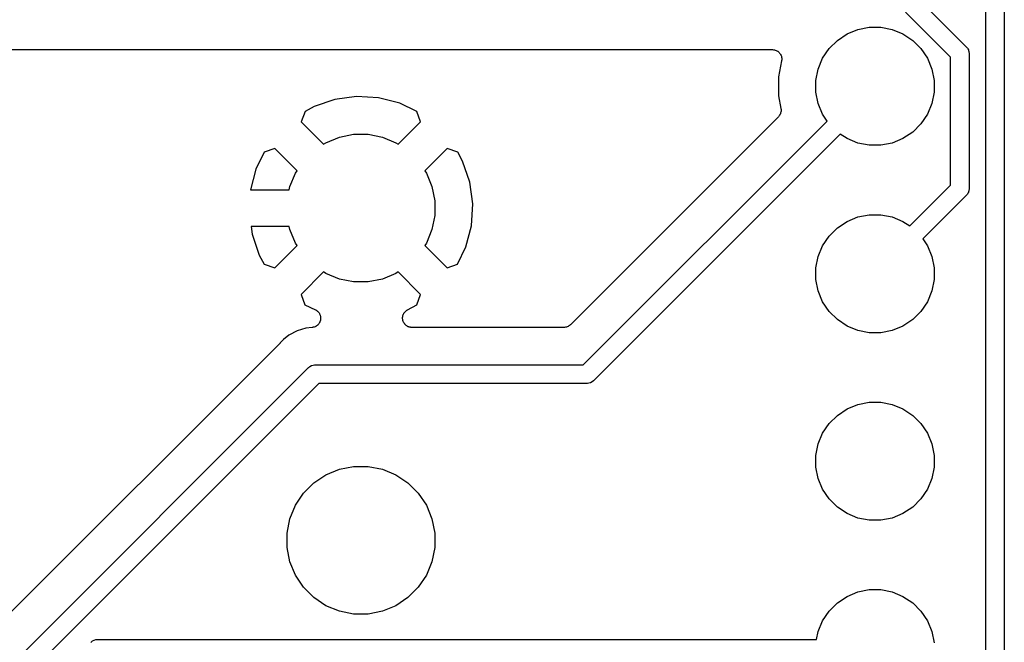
# Model space of a CAD drawing. Extents: x 3.04 to 9.02, y -6.31 to -2.47.
# Tile 26 of 33: x 7.49 to 8.02, y -3.51 to -3.17. Entities that reach past the tile are written whole.
import ezdxf

# ---------------------------------------------------------------- set-up
doc = ezdxf.new("R2010")
doc.units = 0
doc.header["$MEASUREMENT"] = 0
doc.layers.add('BLACK', color=7, linetype='CONTINUOUS')

msp = doc.modelspace()

# ---------------------------------------------------------------- linework, layer by layer
at = {"layer": 'BLACK', "linetype": 'CONTINUOUS'}
for p, q in [((8.00909, -3.54396), (8.00909, -3.11293)), ((8.01894, -3.11113), (8.01894, -3.54576)), ((7.97192, -3.16221), (7.99851, -3.18881)), ((7.99028, -3.1945), (7.96623, -3.17044)), ((7.93508, -3.18209), (7.94081, -3.17971)), ((7.94081, -3.17971), (7.9469, -3.1785)), ((7.9469, -3.1785), (7.9531, -3.1785)), ((7.9531, -3.1785), (7.95919, -3.17971)), ((7.95919, -3.17971), (7.96492, -3.18209)), ((7.92554, -3.18992), (7.92992, -3.18554)), ((7.92992, -3.18554), (7.93508, -3.18209)), ((7.96492, -3.18209), (7.97008, -3.18554)), ((7.97008, -3.18554), (7.97446, -3.18992)), ((7.31576, -3.19044), (7.89529, -3.19044)), ((7.89529, -3.19044), (7.89533, -3.19044)), ((7.89533, -3.19044), (7.89533, -3.19044)), ((7.89533, -3.19044), (7.89533, -3.19044)), ((7.89533, -3.19044), (7.89536, -3.19044)), ((7.89536, -3.19044), (7.89583, -3.19049)), ((7.89583, -3.19049), (7.8963, -3.19054)), ((7.8963, -3.19054), (7.89632, -3.19054)), ((7.89632, -3.19054), (7.89633, -3.19055)), ((7.89633, -3.19055), (7.89679, -3.19069)), ((7.89679, -3.19069), (7.89724, -3.19083)), ((7.89724, -3.19083), (7.89725, -3.19084)), ((7.89725, -3.19084), (7.89726, -3.19084)), ((7.89726, -3.19084), (7.89768, -3.19107)), ((7.89768, -3.19107), (7.89809, -3.19129)), ((7.89809, -3.19129), (7.89811, -3.1913)), ((7.89811, -3.1913), (7.89812, -3.19131)), ((7.89812, -3.19131), (7.89848, -3.19162)), ((7.89848, -3.19162), (7.89884, -3.19192)), ((7.92209, -3.19508), (7.92554, -3.18992)), ((7.97446, -3.18992), (7.97791, -3.19508)), ((7.99851, -3.18881), (7.99869, -3.18896)), ((7.99869, -3.18896), (7.99885, -3.18915)), ((7.99885, -3.18915), (7.99885, -3.18915)), ((7.99885, -3.18915), (7.99902, -3.18936)), ((7.99902, -3.18936), (7.99931, -3.18971)), ((7.99931, -3.18971), (7.99931, -3.18971)), ((7.99931, -3.18971), (7.99931, -3.18971)), ((7.99931, -3.18971), (7.99952, -3.19011)), ((7.99952, -3.19011), (7.99977, -3.19057)), ((7.99977, -3.19057), (7.99977, -3.19057)), ((7.99977, -3.19057), (7.99977, -3.19057)), ((7.99977, -3.19057), (7.99989, -3.19097)), ((7.99989, -3.19097), (8.00005, -3.1915)), ((8.00005, -3.1915), (8.00005, -3.1915)), ((8.00005, -3.1915), (8.00005, -3.1915)), ((8.00005, -3.1915), (8.00008, -3.19182)), ((7.9002, -3.19641), (7.8985, -3.20493)), ((7.89884, -3.19192), (7.89885, -3.19193)), ((7.89885, -3.19193), (7.89887, -3.19194)), ((7.89887, -3.19194), (7.89916, -3.19231)), ((7.89916, -3.19231), (7.89946, -3.19267)), ((7.89946, -3.19267), (7.89947, -3.19269)), ((7.89947, -3.19269), (7.89948, -3.1927)), ((7.89948, -3.1927), (7.8997, -3.19312)), ((7.8997, -3.19312), (7.89992, -3.19354)), ((7.89992, -3.19354), (7.89992, -3.19355)), ((7.89992, -3.19355), (7.89993, -3.19356)), ((7.89993, -3.19356), (7.90006, -3.19401)), ((7.90006, -3.19401), (7.9002, -3.19447)), ((7.9002, -3.19447), (7.9002, -3.19449)), ((7.9002, -3.19449), (7.90021, -3.1945)), ((7.90024, -3.19594), (7.9002, -3.19641)), ((7.90021, -3.1945), (7.90025, -3.19497)), ((7.90029, -3.19547), (7.90024, -3.19594)), ((7.90025, -3.19497), (7.90029, -3.19544)), ((7.90029, -3.19544), (7.90029, -3.19546)), ((7.90029, -3.19546), (7.90029, -3.19547)), ((7.91971, -3.20081), (7.92209, -3.19508)), ((7.97791, -3.19508), (7.98029, -3.20081)), ((7.99028, -3.26275), (7.99028, -3.1945)), ((8.00008, -3.19182), (8.00012, -3.19222)), ((8.00012, -3.19222), (8.00012, -3.19222)), ((8.00012, -3.19222), (8.00014, -3.19246)), ((8.00014, -3.19246), (8.00012, -3.1927)), ((8.00012, -3.1927), (8.00012, -3.26455)), ((7.9185, -3.2069), (7.91971, -3.20081)), ((7.98029, -3.20081), (7.9815, -3.2069)), ((7.8985, -3.20493), (7.8985, -3.21507)), ((7.9185, -3.2131), (7.9185, -3.2069)), ((7.9815, -3.2069), (7.9815, -3.2131)), ((7.66205, -3.21697), (7.6509, -3.22083)), ((7.67363, -3.21539), (7.66205, -3.21697)), ((7.68531, -3.21609), (7.67363, -3.21539)), ((7.69662, -3.21905), (7.68531, -3.21609)), ((7.8985, -3.21507), (7.89984, -3.22178)), ((7.91971, -3.21919), (7.9185, -3.2131)), ((7.9815, -3.2131), (7.98029, -3.21919)), ((7.6509, -3.22083), (7.64609, -3.22339)), ((7.70575, -3.2235), (7.69662, -3.21905)), ((7.89988, -3.22328), (7.89983, -3.22374)), ((7.89984, -3.22178), (7.89984, -3.2218)), ((7.89984, -3.2218), (7.89984, -3.2218)), ((7.89984, -3.2218), (7.89984, -3.2218)), ((7.89984, -3.2218), (7.89985, -3.22184)), ((7.89985, -3.22184), (7.89989, -3.22231)), ((7.89993, -3.22282), (7.89988, -3.22328)), ((7.89989, -3.22231), (7.89993, -3.22277)), ((7.89993, -3.22277), (7.89993, -3.22279)), ((7.89993, -3.22279), (7.89993, -3.22282)), ((7.92209, -3.22492), (7.91971, -3.21919)), ((7.98029, -3.21919), (7.97791, -3.22492)), ((7.64609, -3.22339), (7.64406, -3.22901)), ((7.70775, -3.22901), (7.70575, -3.2235)), ((7.89847, -3.22629), (7.78756, -3.3372)), ((7.79438, -3.35866), (7.9245, -3.22854)), ((7.89876, -3.22593), (7.89847, -3.22629)), ((7.89906, -3.22557), (7.89876, -3.22593)), ((7.89907, -3.22555), (7.89906, -3.22557)), ((7.89909, -3.22553), (7.89907, -3.22555)), ((7.89931, -3.22512), (7.89909, -3.22553)), ((7.89953, -3.22472), (7.89931, -3.22512)), ((7.89954, -3.22469), (7.89953, -3.22472)), ((7.89955, -3.22467), (7.89954, -3.22469)), ((7.89969, -3.22423), (7.89955, -3.22467)), ((7.89983, -3.22379), (7.89969, -3.22423)), ((7.89983, -3.22374), (7.89983, -3.22376)), ((7.89983, -3.22376), (7.89983, -3.22379)), ((7.9245, -3.22854), (7.92209, -3.22492)), ((7.97791, -3.22492), (7.97446, -3.23008)), ((7.64406, -3.22901), (7.656, -3.24095)), ((7.69581, -3.24095), (7.70775, -3.22901)), ((7.97446, -3.23008), (7.97008, -3.23446)), ((7.65726, -3.24011), (7.66442, -3.23714)), ((7.66442, -3.23714), (7.67203, -3.23563)), ((7.67203, -3.23563), (7.67978, -3.23563)), ((7.67978, -3.23563), (7.68739, -3.23714)), ((7.68739, -3.23714), (7.69455, -3.24011)), ((7.93146, -3.2355), (7.80007, -3.36689)), ((7.93508, -3.23791), (7.93146, -3.2355)), ((7.94081, -3.24029), (7.93508, -3.23791)), ((7.96492, -3.23791), (7.95919, -3.24029)), ((7.97008, -3.23446), (7.96492, -3.23791)), ((7.62992, -3.24315), (7.6244, -3.24515)), ((7.64186, -3.25509), (7.62992, -3.24315)), ((7.656, -3.24095), (7.65726, -3.24011)), ((7.69455, -3.24011), (7.69581, -3.24095)), ((7.72189, -3.24315), (7.70995, -3.25509)), ((7.72751, -3.24519), (7.72189, -3.24315)), ((7.9469, -3.2415), (7.94081, -3.24029)), ((7.9531, -3.2415), (7.9469, -3.2415)), ((7.95919, -3.24029), (7.9531, -3.2415)), ((7.6244, -3.24515), (7.61996, -3.25429)), ((7.73008, -3.25), (7.72751, -3.24519)), ((7.61996, -3.25429), (7.61711, -3.26516)), ((7.73393, -3.26114), (7.73008, -3.25)), ((7.63805, -3.26352), (7.64102, -3.25635)), ((7.64102, -3.25635), (7.64186, -3.25509)), ((7.70995, -3.25509), (7.71079, -3.25635)), ((7.71079, -3.25635), (7.71376, -3.26352)), ((7.61711, -3.26516), (7.63772, -3.26516)), ((7.63772, -3.26516), (7.63805, -3.26352)), ((7.71376, -3.26352), (7.71528, -3.27112)), ((7.73552, -3.27273), (7.73393, -3.26114)), ((7.96853, -3.2845), (7.99028, -3.26275)), ((8.00012, -3.26503), (8.00008, -3.26546)), ((8.00012, -3.26455), (8.00014, -3.26479)), ((8.00014, -3.26479), (8.00012, -3.26503)), ((8.00012, -3.26503), (8.00012, -3.26503)), ((7.99851, -3.26844), (7.97549, -3.29146)), ((7.99869, -3.26828), (7.99851, -3.26844)), ((7.99885, -3.2681), (7.99869, -3.26828)), ((7.99909, -3.2678), (7.99885, -3.2681)), ((7.99885, -3.2681), (7.99885, -3.2681)), ((7.99931, -3.26753), (7.99909, -3.2678)), ((7.99956, -3.26707), (7.99931, -3.26753)), ((7.99931, -3.26753), (7.99931, -3.26753)), ((7.99931, -3.26753), (7.99931, -3.26753)), ((7.99977, -3.26668), (7.99956, -3.26707)), ((7.99987, -3.26633), (7.99977, -3.26668)), ((7.99977, -3.26668), (7.99977, -3.26668)), ((7.99977, -3.26668), (7.99977, -3.26668)), ((8.00005, -3.26575), (7.99987, -3.26633)), ((8.00008, -3.26546), (8.00005, -3.26575)), ((8.00005, -3.26575), (8.00005, -3.26575)), ((8.00005, -3.26575), (8.00005, -3.26575)), ((7.71528, -3.27112), (7.71528, -3.27888)), ((7.73482, -3.2844), (7.73552, -3.27273)), ((7.71528, -3.27888), (7.71376, -3.28648)), ((7.93508, -3.28209), (7.94081, -3.27971)), ((7.94081, -3.27971), (7.9469, -3.2785)), ((7.9469, -3.2785), (7.9531, -3.2785)), ((7.9531, -3.2785), (7.95919, -3.27971)), ((7.95919, -3.27971), (7.96492, -3.28209)), ((7.61733, -3.28484), (7.61788, -3.28886)), ((7.63772, -3.28484), (7.61733, -3.28484)), ((7.63805, -3.28648), (7.63772, -3.28484)), ((7.73185, -3.29571), (7.73482, -3.2844)), ((7.92554, -3.28992), (7.92992, -3.28554)), ((7.92992, -3.28554), (7.93508, -3.28209)), ((7.96492, -3.28209), (7.96853, -3.2845)), ((7.61788, -3.28886), (7.62173, -3.3)), ((7.64102, -3.29365), (7.63805, -3.28648)), ((7.71376, -3.28648), (7.71079, -3.29365)), ((7.92209, -3.29508), (7.92554, -3.28992)), ((7.97549, -3.29146), (7.97791, -3.29508)), ((7.62992, -3.30685), (7.64186, -3.29491)), ((7.64186, -3.29491), (7.64102, -3.29365)), ((7.71079, -3.29365), (7.70995, -3.29491)), ((7.70995, -3.29491), (7.72189, -3.30685)), ((7.72741, -3.30485), (7.73185, -3.29571)), ((7.91971, -3.30081), (7.92209, -3.29508)), ((7.97791, -3.29508), (7.98029, -3.30081)), ((7.62173, -3.3), (7.6243, -3.30481)), ((7.9185, -3.3069), (7.91971, -3.30081)), ((7.98029, -3.30081), (7.9815, -3.3069)), ((7.6243, -3.30481), (7.62992, -3.30685)), ((7.72189, -3.30685), (7.72741, -3.30485)), ((7.9185, -3.3131), (7.9185, -3.3069)), ((7.9815, -3.3069), (7.9815, -3.3131)), ((7.656, -3.30905), (7.64406, -3.32099)), ((7.65726, -3.30989), (7.656, -3.30905)), ((7.66442, -3.31286), (7.65726, -3.30989)), ((7.69455, -3.30989), (7.68739, -3.31286)), ((7.69581, -3.30905), (7.69455, -3.30989)), ((7.70775, -3.32099), (7.69581, -3.30905)), ((7.67203, -3.31437), (7.66442, -3.31286)), ((7.67978, -3.31437), (7.67203, -3.31437)), ((7.68739, -3.31286), (7.67978, -3.31437)), ((7.91971, -3.31919), (7.9185, -3.3131)), ((7.9815, -3.3131), (7.98029, -3.31919)), ((7.64406, -3.32099), (7.64606, -3.3265)), ((7.70572, -3.32661), (7.70775, -3.32099)), ((7.92209, -3.32492), (7.91971, -3.31919)), ((7.98029, -3.31919), (7.97791, -3.32492)), ((7.64606, -3.3265), (7.65163, -3.32921)), ((7.70077, -3.32925), (7.70572, -3.32661)), ((7.92554, -3.33008), (7.92209, -3.32492)), ((7.97791, -3.32492), (7.97446, -3.33008)), ((7.65163, -3.32921), (7.6517, -3.32925)), ((7.6517, -3.32925), (7.65177, -3.32929)), ((7.65177, -3.32929), (7.65185, -3.32933)), ((7.65185, -3.32933), (7.65218, -3.32955)), ((7.65218, -3.32955), (7.65252, -3.32977)), ((7.65252, -3.32977), (7.65258, -3.32983)), ((7.65258, -3.32983), (7.65266, -3.32988)), ((7.65266, -3.32988), (7.65294, -3.33016)), ((7.65294, -3.33016), (7.65323, -3.33044)), ((7.65323, -3.33044), (7.65328, -3.33051)), ((7.65328, -3.33051), (7.65334, -3.33058)), ((7.65334, -3.33058), (7.65356, -3.33091)), ((7.65356, -3.33091), (7.65379, -3.33124)), ((7.65379, -3.33124), (7.65383, -3.33132)), ((7.65383, -3.33132), (7.65388, -3.33139)), ((7.65388, -3.33139), (7.65403, -3.33176)), ((7.65403, -3.33176), (7.65419, -3.33213)), ((7.65419, -3.33213), (7.65421, -3.33221)), ((7.65421, -3.33221), (7.65424, -3.3323)), ((7.65424, -3.3323), (7.65432, -3.33269)), ((7.65432, -3.33269), (7.65441, -3.33308)), ((7.65441, -3.33308), (7.65441, -3.33317)), ((7.65441, -3.33317), (7.65443, -3.33326)), ((7.65443, -3.33326), (7.65442, -3.33366)), ((7.69812, -3.33363), (7.69815, -3.33339)), ((7.69815, -3.33315), (7.6982, -3.3329)), ((7.69815, -3.33339), (7.69815, -3.33315)), ((7.6982, -3.3329), (7.69822, -3.33266)), ((7.69822, -3.33266), (7.6983, -3.33243)), ((7.6983, -3.33243), (7.69834, -3.33219)), ((7.69834, -3.33219), (7.69844, -3.33196)), ((7.69844, -3.33196), (7.69851, -3.33172)), ((7.69851, -3.33172), (7.69863, -3.33151)), ((7.69863, -3.33151), (7.69872, -3.33129)), ((7.69872, -3.33129), (7.69886, -3.33109)), ((7.69886, -3.33109), (7.69898, -3.33087)), ((7.69898, -3.33087), (7.69913, -3.33068)), ((7.69913, -3.33068), (7.69926, -3.33048)), ((7.69926, -3.33048), (7.69944, -3.33031)), ((7.69944, -3.33031), (7.6996, -3.33011)), ((7.6996, -3.33011), (7.69978, -3.32996)), ((7.69978, -3.32996), (7.69995, -3.32979)), ((7.69995, -3.32979), (7.70016, -3.32965)), ((7.70016, -3.32965), (7.70036, -3.3295)), ((7.70036, -3.3295), (7.70057, -3.32938)), ((7.70057, -3.32938), (7.70077, -3.32925)), ((7.92992, -3.33446), (7.92554, -3.33008)), ((7.97446, -3.33008), (7.97008, -3.33446)), ((7.64994, -3.33869), (7.64653, -3.33902)), ((7.65002, -3.33867), (7.64994, -3.33869)), ((7.65011, -3.33867), (7.65002, -3.33867)), ((7.6505, -3.33857), (7.65011, -3.33867)), ((7.65089, -3.3385), (7.6505, -3.33857)), ((7.65098, -3.33846), (7.65089, -3.3385)), ((7.65106, -3.33844), (7.65098, -3.33846)), ((7.65143, -3.33828), (7.65106, -3.33844)), ((7.6518, -3.33812), (7.65143, -3.33828)), ((7.65187, -3.33808), (7.6518, -3.33812)), ((7.65195, -3.33804), (7.65187, -3.33808)), ((7.65227, -3.33781), (7.65195, -3.33804)), ((7.65261, -3.33758), (7.65227, -3.33781)), ((7.65267, -3.33752), (7.65261, -3.33758)), ((7.65274, -3.33747), (7.65267, -3.33752)), ((7.65302, -3.33718), (7.65274, -3.33747)), ((7.6533, -3.3369), (7.65302, -3.33718)), ((7.65335, -3.33682), (7.6533, -3.3369)), ((7.65341, -3.33676), (7.65335, -3.33682)), ((7.65362, -3.33642), (7.65341, -3.33676)), ((7.65385, -3.33609), (7.65362, -3.33642)), ((7.65388, -3.33601), (7.65385, -3.33609)), ((7.65393, -3.33593), (7.65388, -3.33601)), ((7.65407, -3.33556), (7.65393, -3.33593)), ((7.65422, -3.33519), (7.65407, -3.33556)), ((7.65424, -3.3351), (7.65422, -3.33519)), ((7.65427, -3.33502), (7.65424, -3.3351)), ((7.65434, -3.33462), (7.65427, -3.33502)), ((7.65442, -3.33423), (7.65434, -3.33462)), ((7.65442, -3.33366), (7.65443, -3.33405)), ((7.65443, -3.33405), (7.65442, -3.33414)), ((7.65442, -3.33414), (7.65442, -3.33423)), ((7.69815, -3.33388), (7.69812, -3.33363)), ((7.69814, -3.33413), (7.69815, -3.33388)), ((7.69819, -3.33436), (7.69814, -3.33413)), ((7.69821, -3.3346), (7.69819, -3.33436)), ((7.69828, -3.33484), (7.69821, -3.3346)), ((7.69833, -3.33508), (7.69828, -3.33484)), ((7.69842, -3.33531), (7.69833, -3.33508)), ((7.69849, -3.33553), (7.69842, -3.33531)), ((7.6986, -3.33576), (7.69849, -3.33553)), ((7.6987, -3.33599), (7.6986, -3.33576)), ((7.69883, -3.33619), (7.6987, -3.33599)), ((7.69894, -3.3364), (7.69883, -3.33619)), ((7.6991, -3.33659), (7.69894, -3.3364)), ((7.69923, -3.3368), (7.6991, -3.33659)), ((7.6994, -3.33697), (7.69923, -3.3368)), ((7.69955, -3.33716), (7.6994, -3.33697)), ((7.69974, -3.33732), (7.69955, -3.33716)), ((7.69992, -3.3375), (7.69974, -3.33732)), ((7.70011, -3.33763), (7.69992, -3.3375)), ((7.7003, -3.33779), (7.70011, -3.33763)), ((7.70052, -3.33791), (7.7003, -3.33779)), ((7.70072, -3.33805), (7.70052, -3.33791)), ((7.70094, -3.33814), (7.70072, -3.33805)), ((7.70115, -3.33826), (7.70094, -3.33814)), ((7.70139, -3.33833), (7.70115, -3.33826)), ((7.70162, -3.33843), (7.70139, -3.33833)), ((7.70186, -3.33848), (7.70162, -3.33843)), ((7.70208, -3.33855), (7.70186, -3.33848)), ((7.70233, -3.33858), (7.70208, -3.33855)), ((7.70258, -3.33863), (7.70233, -3.33858)), ((7.70282, -3.33863), (7.70258, -3.33863)), ((7.70305, -3.33866), (7.70282, -3.33863)), ((7.70312, -3.33866), (7.70305, -3.33866)), ((7.78402, -3.33866), (7.70312, -3.33866)), ((7.78448, -3.33862), (7.78402, -3.33866)), ((7.78494, -3.33858), (7.78448, -3.33862)), ((7.78497, -3.33857), (7.78494, -3.33858)), ((7.78499, -3.33857), (7.78497, -3.33857)), ((7.78544, -3.33843), (7.78499, -3.33857)), ((7.78588, -3.3383), (7.78544, -3.33843)), ((7.7859, -3.33829), (7.78588, -3.3383)), ((7.78593, -3.33828), (7.7859, -3.33829)), ((7.78634, -3.33807), (7.78593, -3.33828)), ((7.78675, -3.33785), (7.78634, -3.33807)), ((7.78677, -3.33784), (7.78675, -3.33785)), ((7.78679, -3.33783), (7.78677, -3.33784)), ((7.78715, -3.33753), (7.78679, -3.33783)), ((7.78751, -3.33725), (7.78715, -3.33753)), ((7.78755, -3.33721), (7.78751, -3.33725)), ((7.78756, -3.3372), (7.78755, -3.33721)), ((7.78755, -3.33721), (7.78755, -3.33721)), ((7.78755, -3.33721), (7.78755, -3.33721)), ((7.93508, -3.33791), (7.92992, -3.33446)), ((7.94081, -3.34029), (7.93508, -3.33791)), ((7.96492, -3.33791), (7.95919, -3.34029)), ((7.97008, -3.33446), (7.96492, -3.33791)), ((7.6375, -3.34276), (7.63459, -3.34515)), ((7.64183, -3.34045), (7.6375, -3.34276)), ((7.64653, -3.33902), (7.64183, -3.34045)), ((7.9469, -3.3415), (7.94081, -3.34029)), ((7.9531, -3.3415), (7.9469, -3.3415)), ((7.95919, -3.34029), (7.9531, -3.3415)), ((7.63276, -3.347), (7.13614, -3.84361)), ((7.63289, -3.34684), (7.63276, -3.347)), ((7.63304, -3.34669), (7.63289, -3.34684)), ((7.63309, -3.34664), (7.63304, -3.34669)), ((7.63371, -3.34588), (7.63309, -3.34664)), ((7.63459, -3.34515), (7.63371, -3.34588)), ((7.64811, -3.35993), (7.64867, -3.35947)), ((7.64867, -3.35947), (7.64952, -3.35901)), ((7.64952, -3.35901), (7.65045, -3.35873)), ((7.65045, -3.35873), (7.65118, -3.35866)), ((7.65118, -3.35866), (7.65142, -3.35864)), ((7.65118, -3.35866), (7.65118, -3.35866)), ((7.65142, -3.35864), (7.65166, -3.35866)), ((7.65166, -3.35866), (7.79438, -3.35866)), ((7.14296, -3.86508), (7.64777, -3.36027)), ((7.64777, -3.36027), (7.64792, -3.36009)), ((7.64792, -3.36009), (7.64811, -3.35993)), ((7.65346, -3.3685), (7.14865, -3.87331)), ((7.79618, -3.3685), (7.65346, -3.3685)), ((7.79642, -3.36853), (7.79618, -3.3685)), ((7.79666, -3.3685), (7.79642, -3.36853)), ((7.79738, -3.36843), (7.79666, -3.3685)), ((7.79666, -3.3685), (7.79666, -3.3685)), ((7.79831, -3.36815), (7.79738, -3.36843)), ((7.79916, -3.36769), (7.79831, -3.36815)), ((7.79991, -3.36708), (7.79916, -3.36769)), ((7.80007, -3.36689), (7.79991, -3.36708)), ((7.93508, -3.38209), (7.94081, -3.37971)), ((7.94081, -3.37971), (7.9469, -3.3785)), ((7.9469, -3.3785), (7.9531, -3.3785)), ((7.9531, -3.3785), (7.95919, -3.37971)), ((7.95919, -3.37971), (7.96492, -3.38209)), ((7.92554, -3.38992), (7.92992, -3.38554)), ((7.92992, -3.38554), (7.93508, -3.38209)), ((7.96492, -3.38209), (7.97008, -3.38554)), ((7.97008, -3.38554), (7.97446, -3.38992)), ((7.92209, -3.39508), (7.92554, -3.38992)), ((7.97446, -3.38992), (7.97791, -3.39508)), ((7.91971, -3.40081), (7.92209, -3.39508)), ((7.97791, -3.39508), (7.98029, -3.40081)), ((7.9185, -3.4069), (7.91971, -3.40081)), ((7.98029, -3.40081), (7.9815, -3.4069)), ((7.9185, -3.4131), (7.9185, -3.4069)), ((7.9815, -3.4069), (7.9815, -3.4131)), ((7.65081, -3.42158), (7.65726, -3.41728)), ((7.65726, -3.41728), (7.66442, -3.41431)), ((7.66442, -3.41431), (7.67203, -3.4128)), ((7.67203, -3.4128), (7.67978, -3.4128)), ((7.67978, -3.4128), (7.68739, -3.41431)), ((7.68739, -3.41431), (7.69455, -3.41728)), ((7.69455, -3.41728), (7.701, -3.42158)), ((7.91971, -3.41919), (7.9185, -3.4131)), ((7.9815, -3.4131), (7.98029, -3.41919)), ((7.64532, -3.42707), (7.65081, -3.42158)), ((7.701, -3.42158), (7.70649, -3.42707)), ((7.92209, -3.42492), (7.91971, -3.41919)), ((7.98029, -3.41919), (7.97791, -3.42492)), ((7.64102, -3.43352), (7.64532, -3.42707)), ((7.70649, -3.42707), (7.71079, -3.43352)), ((7.92554, -3.43008), (7.92209, -3.42492)), ((7.97791, -3.42492), (7.97446, -3.43008)), ((7.92992, -3.43446), (7.92554, -3.43008)), ((7.97446, -3.43008), (7.97008, -3.43446)), ((7.63805, -3.44068), (7.64102, -3.43352)), ((7.71079, -3.43352), (7.71376, -3.44068)), ((7.93508, -3.43791), (7.92992, -3.43446)), ((7.94081, -3.44029), (7.93508, -3.43791)), ((7.96492, -3.43791), (7.95919, -3.44029)), ((7.97008, -3.43446), (7.96492, -3.43791)), ((7.63654, -3.44829), (7.63805, -3.44068)), ((7.71376, -3.44068), (7.71528, -3.44829)), ((7.9469, -3.4415), (7.94081, -3.44029)), ((7.9531, -3.4415), (7.9469, -3.4415)), ((7.95919, -3.44029), (7.9531, -3.4415)), ((7.63654, -3.45604), (7.63654, -3.44829)), ((7.71528, -3.44829), (7.71528, -3.45604)), ((7.63805, -3.46365), (7.63654, -3.45604)), ((7.71528, -3.45604), (7.71376, -3.46365)), ((7.64102, -3.47081), (7.63805, -3.46365)), ((7.71376, -3.46365), (7.71079, -3.47081)), ((7.64532, -3.47726), (7.64102, -3.47081)), ((7.71079, -3.47081), (7.70649, -3.47726)), ((7.65081, -3.48275), (7.64532, -3.47726)), ((7.70649, -3.47726), (7.701, -3.48275)), ((7.93508, -3.48209), (7.94081, -3.47971)), ((7.94081, -3.47971), (7.9469, -3.4785)), ((7.9469, -3.4785), (7.9531, -3.4785)), ((7.9531, -3.4785), (7.95919, -3.47971)), ((7.95919, -3.47971), (7.96492, -3.48209)), ((7.65726, -3.48705), (7.65081, -3.48275)), ((7.701, -3.48275), (7.69455, -3.48705)), ((7.92554, -3.48992), (7.92992, -3.48554)), ((7.92992, -3.48554), (7.93508, -3.48209)), ((7.96492, -3.48209), (7.97008, -3.48554)), ((7.97008, -3.48554), (7.97446, -3.48992)), ((7.66442, -3.49002), (7.65726, -3.48705)), ((7.67203, -3.49154), (7.66442, -3.49002)), ((7.68739, -3.49002), (7.67978, -3.49154)), ((7.69455, -3.48705), (7.68739, -3.49002)), ((7.92209, -3.49508), (7.92554, -3.48992)), ((7.97446, -3.48992), (7.97791, -3.49508)), ((7.67978, -3.49154), (7.67203, -3.49154)), ((7.91971, -3.50081), (7.92209, -3.49508)), ((7.97791, -3.49508), (7.98029, -3.50081)), ((7.91887, -3.50508), (7.91971, -3.50081)), ((7.98029, -3.50081), (7.9815, -3.5069)), ((7.5319, -3.50669), (7.53205, -3.5065)), ((7.53205, -3.5065), (7.53224, -3.50635)), ((7.53224, -3.50635), (7.5328, -3.50589)), ((7.53224, -3.50635), (7.53224, -3.50635)), ((7.5328, -3.50589), (7.53366, -3.50543)), ((7.53366, -3.50543), (7.53459, -3.50515)), ((7.53459, -3.50515), (7.53531, -3.50508)), ((7.53531, -3.50508), (7.53555, -3.50506)), ((7.53531, -3.50508), (7.53531, -3.50508)), ((7.53555, -3.50506), (7.53579, -3.50508)), ((7.53579, -3.50508), (7.91887, -3.50508))]:
    msp.add_line(p, q, dxfattribs=at)

doc.saveas('drawing.dxf')
